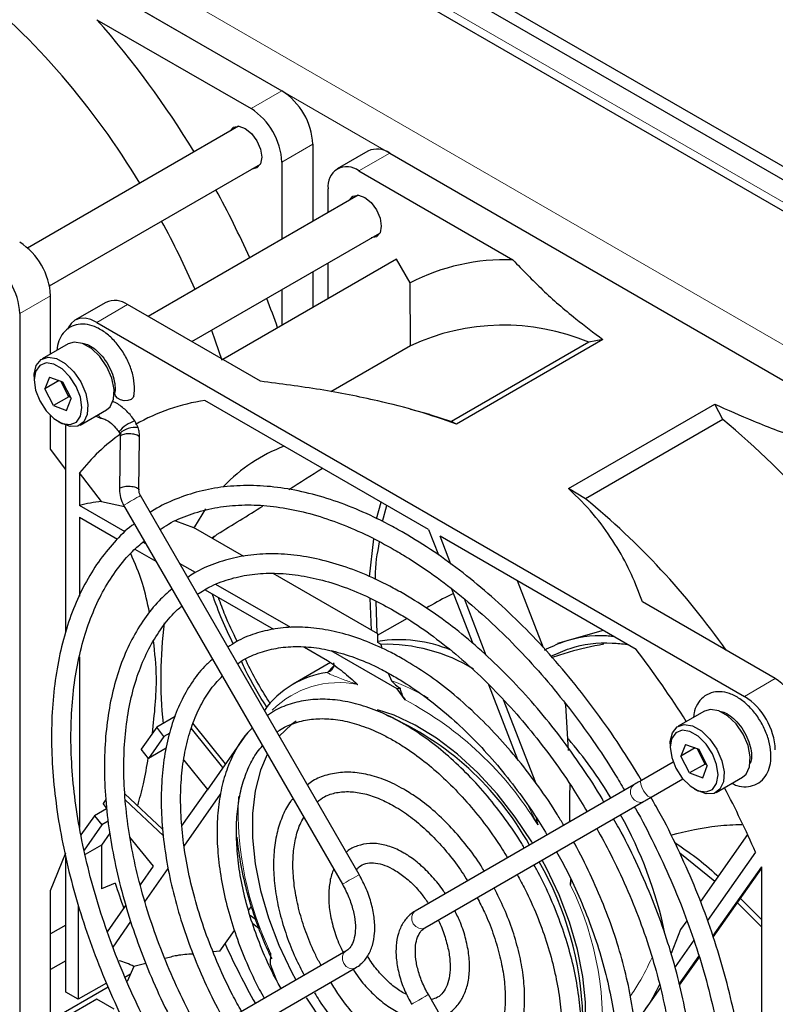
# Paper-space layout 'Blatt2' of a CAD drawing. Header units: millimetres. Extents: x 5 to 418, y 2 to 292.
# Tile 48 of 71: x 104 to 122, y 202 to 224. Entities that reach past the tile are written whole.
import ezdxf

# ---------------------------------------------------------------- set-up
doc = ezdxf.new("R2010")
doc.units = ezdxf.units.MM

psp = doc.layouts.new('Blatt2')

# ---------------------------------------------------------------- linework, layer by layer
at = {"color": 7, "linetype": 'Continuous', "lineweight": 25}
for p, q in [((97.043, 235.273), (153.965, 202.413)), ((97.043, 234.967), (153.965, 202.107)), ((131.762, 214.21), (97.503, 233.987)), ((95.541, 231.242), (110.39, 222.67)), ((106.151, 224.3), (109.683, 222.261)), ((109.399, 221.858), (104.562, 219.066)), ((111.097, 221.445), (111.097, 219.675)), ((112.365, 221.29), (111.658, 220.882)), ((112.865, 221.241), (127.714, 212.669)), ((105.062, 218.2), (109.899, 220.992)), ((110.39, 221.037), (110.39, 219.267)), ((112.158, 220.833), (115.689, 218.794)), ((112.139, 220.276), (107.327, 217.498)), ((111.45, 219.879), (111.45, 220.424)), ((108.327, 216.921), (112.639, 219.41)), ((113.02, 218.812), (109.036, 216.512)), ((111.45, 217.906), (111.45, 218.724)), ((113.333, 218.268), (113.02, 218.812)), ((111.097, 218.52), (111.097, 217.702)), ((113.34, 216.828), (113.333, 218.268)), ((110.39, 218.112), (110.39, 217.293)), ((105.086, 216.638), (105.086, 217.975)), ((106.354, 217.821), (105.647, 217.412)), ((109.898, 216.014), (106.854, 217.771)), ((104.379, 217.567), (104.379, 200.42)), ((106.147, 217.363), (120.996, 208.791)), ((105.493, 216.873), (104.892, 216.526)), ((117.429, 216.907), (114.282, 215.09)), ((117.752, 216.97), (114.395, 215.032)), ((117.752, 216.97), (117.429, 216.907)), ((113.34, 216.828), (111.512, 215.773)), ((104.71, 216.125), (104.71, 216.043)), ((105.061, 216.111), (104.957, 215.839)), ((105.284, 216.028), (104.957, 215.839)), ((105.061, 216.111), (105.363, 215.999)), ((105.507, 215.659), (105.326, 216.013)), ((105.363, 215.999), (105.56, 215.615)), ((105.154, 215.455), (104.957, 215.839)), ((105.507, 215.659), (105.154, 215.455)), ((105.455, 215.343), (105.56, 215.615)), ((105.507, 215.659), (105.525, 215.683)), ((105.544, 215.645), (105.507, 215.659)), ((113.752, 212.615), (108.627, 215.574)), ((105.154, 215.455), (105.455, 215.343)), ((105.766, 215.01), (106.368, 215.357)), ((113.786, 215.248), (113.349, 215.37)), ((116.959, 213.552), (120.315, 215.49)), ((120.498, 215.135), (120.315, 215.49)), ((105.086, 214.46), (105.086, 215.225)), ((105.258, 215.094), (105.329, 215.054)), ((106.28, 215.159), (106.276, 215.16)), ((107.096, 214.951), (107.021, 215.104)), ((113.786, 215.248), (114.282, 215.09)), ((114.395, 215.032), (114.282, 215.09)), ((120.498, 215.135), (117.352, 213.318)), ((105.44, 210.282), (105.44, 215.001)), ((106.655, 214.853), (106.672, 214.817)), ((106.682, 214.738), (106.669, 213.538)), ((107.114, 213.525), (107.126, 214.725)), ((105.44, 213.993), (105.086, 214.46)), ((105.749, 213.913), (105.749, 213.165)), ((106.256, 213.258), (105.749, 213.913)), ((117.352, 213.318), (116.959, 213.552)), ((106.256, 213.258), (106.78, 213.14)), ((112.162, 204.706), (107.147, 213.393)), ((106.798, 212.559), (105.749, 213.165)), ((106.762, 213.171), (111.777, 204.484)), ((112.562, 212.863), (112.664, 213.243)), ((112.697, 212.799), (112.799, 213.166)), ((105.749, 212.899), (106.624, 212.394)), ((105.749, 212.899), (105.749, 211.091)), ((107.952, 212.812), (108.363, 212.665)), ((109.517, 211.999), (108.363, 212.665)), ((113.752, 212.615), (113.978, 212.033)), ((108.846, 212.463), (108.793, 212.417)), ((108.908, 212.508), (108.8, 212.413)), ((112.402, 211.533), (112.496, 212.404)), ((118.517, 209.865), (114.017, 212.462)), ((114.265, 211.824), (114.017, 212.462)), ((107.022, 212.165), (107.503, 211.887)), ((107.273, 212.285), (107.204, 212.325)), ((108.411, 211.628), (108.043, 211.84)), ((112.594, 210.222), (110.189, 211.611)), ((108.632, 211.235), (110.2, 210.33)), ((110.596, 210.367), (108.879, 211.358)), ((114.28, 211.255), (114.766, 210.001)), ((116.388, 209.905), (115.794, 211.437)), ((112.448, 210.307), (112.417, 211.04)), ((115.077, 209.732), (114.575, 211.025)), ((112.574, 210.234), (112.553, 210.974)), ((121.703, 209.199), (118.659, 210.956)), ((113.263, 210.574), (112.576, 210.184)), ((112.593, 210.025), (112.594, 210.222)), ((117.755, 210.305), (116.709, 210.003)), ((110.912, 209.919), (111.438, 209.615)), ((112.663, 209.984), (112.593, 210.025)), ((112.663, 209.984), (112.679, 209.893)), ((105.749, 209.699), (105.749, 205.788)), ((113.031, 208.961), (111.517, 209.835)), ((111.505, 209.566), (110.651, 209.073)), ((111.538, 209.404), (111.53, 209.395)), ((112.826, 209.325), (112.906, 209.148)), ((115.131, 209.063), (115.796, 207.348)), ((113.219, 208.711), (113.031, 208.961)), ((116.212, 206.807), (115.473, 208.71)), ((116.898, 208.591), (116.879, 208.639)), ((116.959, 207.548), (116.898, 208.591)), ((107.941, 208.327), (107.52, 208.084)), ((120.077, 208.453), (119.476, 208.107)), ((107.52, 208.084), (107.166, 207.581)), ((107.688, 207.874), (107.52, 208.084)), ((109.099, 207.247), (108.352, 208.175)), ((107.688, 207.874), (107.335, 207.371)), ((107.822, 207.952), (107.688, 207.874)), ((109.038, 207.161), (108.317, 208.059)), ((109.58, 207.931), (108.676, 206.645)), ((119.294, 207.706), (119.294, 207.624)), ((119.645, 207.692), (119.541, 207.42)), ((119.868, 207.609), (119.541, 207.42)), ((119.645, 207.692), (119.947, 207.58)), ((107.335, 207.371), (107.166, 207.581)), ((107.734, 207.602), (107.335, 207.371)), ((119.738, 207.036), (119.541, 207.42)), ((120.092, 207.24), (119.91, 207.594)), ((119.947, 207.58), (120.144, 207.196)), ((108.143, 207.332), (108.685, 206.658)), ((119.36, 207.286), (118.632, 206.865)), ((120.092, 207.24), (119.738, 207.036)), ((120.039, 206.924), (120.144, 207.196)), ((120.092, 207.24), (120.109, 207.264)), ((120.128, 207.226), (120.092, 207.24)), ((119.738, 207.036), (120.039, 206.924)), ((120.351, 206.591), (120.952, 206.938)), ((118.462, 206.767), (113.446, 203.871)), ((118.462, 206.767), (118.456, 206.764)), ((118.854, 206.48), (119.582, 206.901)), ((106.793, 206.561), (107.655, 205.748)), ((108.099, 205.824), (108.676, 206.645)), ((108.147, 205.361), (108.982, 206.55)), ((119.842, 206.675), (119.913, 206.634)), ((106.357, 206.43), (106.291, 206.335)), ((106.369, 206.238), (106.291, 206.335)), ((106.799, 206.42), (107.674, 205.595)), ((113.668, 203.486), (118.684, 206.382)), ((106.093, 206.054), (105.785, 205.616)), ((106.372, 206.215), (106.093, 206.054)), ((106.093, 206.054), (106.265, 205.85)), ((106.265, 205.85), (105.858, 205.27)), ((106.409, 205.933), (106.265, 205.85)), ((106.445, 205.658), (106.253, 205.384)), ((121.067, 205.627), (119.985, 204.088)), ((106.253, 205.384), (105.879, 205.168)), ((106.253, 205.384), (106.253, 204.382)), ((107.447, 204.897), (106.908, 205.568)), ((105.086, 204.343), (105.44, 205.206)), ((119.514, 205.202), (120.317, 204.56)), ((121.25, 205.218), (120.149, 203.652)), ((105.44, 202.012), (105.44, 205.102)), ((107.147, 204.47), (107.447, 204.897)), ((107.25, 204.086), (107.786, 204.848)), ((120.272, 203.296), (121.391, 204.888)), ((120.28, 203.27), (121.394, 204.855)), ((121.394, 194.474), (121.394, 204.881)), ((106.571, 204.513), (106.253, 204.382)), ((117.011, 204.464), (117.017, 204.597)), ((105.086, 200.828), (105.086, 204.343)), ((105.723, 204.007), (105.723, 201.849)), ((120.836, 204.062), (121.394, 203.503)), ((120.903, 204.157), (121.394, 203.673)), ((106.391, 203.393), (106.813, 203.995)), ((109.629, 203.887), (109.692, 203.977)), ((109.789, 203.674), (109.662, 203.772)), ((113.446, 203.871), (113.441, 203.868)), ((105.44, 203.551), (105.086, 203.346)), ((105.44, 203.551), (105.086, 203.346)), ((106.52, 203.046), (106.93, 203.63)), ((109.868, 203.467), (109.717, 203.584)), ((119.678, 203.651), (119.533, 203.445)), ((108.97, 202.949), (109.305, 203.426)), ((119.533, 203.445), (119.313, 202.897)), ((119.833, 203.202), (119.404, 202.591)), ((111.859, 202.954), (106.843, 200.058)), ((108.97, 202.949), (108.818, 202.933)), ((110.133, 202.909), (110.121, 202.657)), ((105.44, 202.732), (105.086, 202.528)), ((107.275, 202.672), (106.996, 202.602)), ((110.121, 202.657), (110.253, 202.316)), ((119.501, 202.198), (119.954, 202.843)), ((119.508, 202.171), (119.962, 202.817)), ((106.793, 202.358), (106.919, 202.431)), ((106.996, 202.602), (106.84, 202.254)), ((107.065, 199.673), (112.081, 202.569)), ((106.366, 202.22), (105.723, 201.849)), ((105.086, 201.373), (106.405, 202.134)), ((105.723, 201.849), (105.44, 202.012)), ((119.07, 202.116), (118.477, 201.273)), ((106.147, 201.849), (105.44, 201.44)), ((106.544, 201.619), (106.147, 201.849)), ((118.765, 193.269), (113.75, 201.956))]:
    psp.add_line(p, q, dxfattribs=at)
at = {"color": 7, "linetype": 'Continuous', "lineweight": 18}
for p, q in [((152.905, 202.208), (98.104, 233.844)), ((128.951, 212.771), (95.01, 232.365)), ((128.598, 212.158), (94.657, 231.752)), ((109.683, 222.261), (110.39, 222.67)), ((111.097, 221.445), (110.39, 221.037)), ((112.865, 221.241), (112.158, 220.833)), ((105.086, 217.975), (104.379, 217.567)), ((106.854, 217.771), (106.147, 217.363)), ((111.44, 209.338), (111.573, 209.484)), ((120.996, 208.791), (121.703, 209.199))]:
    psp.add_line(p, q, dxfattribs=at)
at = {"color": 7, "linetype": 'Continuous', "lineweight": 25, "flags": 128}
for points in [[(109.201, 221.744), (109.281, 221.834), (109.405, 221.858), (109.55, 221.807), (109.696, 221.69), (109.819, 221.523), (109.901, 221.334), (109.93, 221.149)], [(109.93, 221.149), (109.901, 220.998), (109.819, 220.903), (109.701, 220.878)], [(111.942, 220.163), (112.021, 220.252), (112.145, 220.276), (112.29, 220.225), (112.436, 220.108), (112.559, 219.942), (112.641, 219.752), (112.67, 219.567)], [(112.67, 219.567), (112.641, 219.416), (112.559, 219.321), (112.441, 219.297)], [(106.147, 217.363), (106.009, 217.427), (105.877, 217.457), (105.754, 217.452), (105.647, 217.412), (105.559, 217.339), (105.494, 217.236), (105.482, 217.209)], [(108.776, 217.181), (108.864, 216.939), (109.014, 216.499)], [(105.822, 216.881), (105.63, 216.913), (105.493, 216.873)], [(106.368, 215.357), (106.452, 215.429), (106.531, 215.6), (106.546, 215.826), (106.494, 216.083), (106.381, 216.344), (106.219, 216.58), (106.026, 216.766), (105.822, 216.881)], [(104.71, 216.125), (104.712, 216.176), (104.76, 216.377), (104.869, 216.512), (105.029, 216.566), (105.221, 216.534)], [(105.163, 216.405), (104.984, 216.433), (104.838, 216.376), (104.743, 216.24), (104.71, 216.043), (104.744, 215.807), (104.839, 215.562), (104.985, 215.337), (105.164, 215.158), (105.354, 215.049), (105.533, 215.021), (105.679, 215.078), (105.773, 215.214), (105.806, 215.411), (105.773, 215.647), (105.678, 215.892), (105.532, 216.118), (105.353, 216.296), (105.163, 216.405)], [(105.221, 216.534), (105.425, 216.419), (105.618, 216.233), (105.78, 215.997), (105.893, 215.736), (105.945, 215.479), (105.93, 215.253), (105.85, 215.082), (105.714, 214.986), (105.536, 214.975), (105.335, 215.05), (105.329, 215.054)], [(106.934, 215.597), (106.862, 215.571), (106.778, 215.568), (106.693, 215.587), (106.622, 215.627), (106.575, 215.68), (106.559, 215.739), (106.56, 215.752)], [(106.998, 215.681), (106.982, 215.641), (106.934, 215.597)], [(108.639, 213.092), (108.385, 212.68), (108.373, 212.659)], [(116.138, 205.426), (116.12, 205.456), (115.74, 206.025), (115.325, 206.555), (114.881, 207.039), (114.415, 207.467), (113.936, 207.833), (113.45, 208.131), (112.967, 208.357), (112.586, 208.482)], [(120.406, 208.462), (120.214, 208.494), (120.077, 208.453)], [(120.952, 206.938), (121.036, 207.01), (121.115, 207.18), (121.13, 207.406), (121.078, 207.664), (120.965, 207.925), (120.803, 208.161), (120.61, 208.346), (120.406, 208.462)], [(110.721, 208.226), (110.615, 208.149), (110.332, 207.876)], [(119.294, 207.706), (119.296, 207.757), (119.344, 207.958), (119.454, 208.092), (119.613, 208.147), (119.805, 208.115)], [(119.805, 208.115), (120.009, 207.999), (120.202, 207.814), (120.364, 207.578), (120.477, 207.317), (120.529, 207.059), (120.514, 206.833), (120.435, 206.663), (120.298, 206.567), (120.12, 206.556), (119.919, 206.631), (119.913, 206.634)], [(119.747, 207.986), (119.568, 208.014), (119.422, 207.957), (119.327, 207.821), (119.294, 207.624), (119.328, 207.388), (119.423, 207.143), (119.569, 206.917), (119.748, 206.739), (119.938, 206.63), (120.117, 206.602), (120.263, 206.659), (120.358, 206.795), (120.39, 206.992), (120.357, 207.228), (120.262, 207.473), (120.116, 207.698), (119.937, 207.877), (119.747, 207.986)], [(110.057, 207.463), (109.904, 207.102), (109.781, 206.63), (109.718, 206.11), (109.718, 205.549), (109.781, 204.957), (109.904, 204.343), (110.086, 203.718), (110.324, 203.092), (110.615, 202.475), (110.712, 202.292)], [(117.179, 200.26), (117.292, 200.702), (117.354, 201.222), (117.354, 201.783), (117.292, 202.375), (117.169, 202.989), (116.987, 203.614), (116.748, 204.241), (116.458, 204.858), (116.361, 205.041)], [(110.949, 201.883), (110.953, 201.877), (111.332, 201.308), (111.748, 200.777), (112.192, 200.294), (112.658, 199.865), (113.137, 199.499), (113.623, 199.201), (114.106, 198.976), (114.58, 198.827), (115.035, 198.758), (115.085, 198.755)]]:
    psp.add_lwpolyline(points, dxfattribs=at)
at = {"color": 7, "linetype": 'Continuous', "lineweight": 18, "flags": 128}
for points in [[(107.065, 213.346), (106.997, 213.307), (106.922, 213.263), (106.851, 213.223), (106.797, 213.191), (106.766, 213.174), (106.762, 213.171)], [(107.147, 213.393), (107.144, 213.392), (107.117, 213.376), (107.065, 213.346)], [(111.53, 209.395), (111.504, 209.371), (111.44, 209.338)], [(118.456, 206.764), (118.407, 206.712), (118.382, 206.64), (118.387, 206.557), (118.42, 206.477), (118.476, 206.412), (118.547, 206.372), (118.622, 206.363), (118.684, 206.382)], [(118.632, 206.865), (118.63, 206.864), (118.616, 206.833), (118.622, 206.778), (118.646, 206.707), (118.685, 206.63), (118.732, 206.561), (118.782, 206.508), (118.825, 206.48), (118.854, 206.48)], [(112.162, 204.706), (112.159, 204.704), (112.133, 204.689), (112.081, 204.659)], [(112.081, 204.659), (112.012, 204.619), (111.937, 204.576), (111.867, 204.536), (111.813, 204.504), (111.782, 204.486), (111.777, 204.484)], [(113.441, 203.868), (113.391, 203.816), (113.367, 203.743), (113.371, 203.661), (113.404, 203.581), (113.46, 203.516), (113.531, 203.476), (113.606, 203.466), (113.668, 203.486)], [(112.081, 202.569), (112.012, 202.549), (111.937, 202.561), (111.867, 202.604), (111.813, 202.671), (111.782, 202.751), (111.78, 202.834), (111.807, 202.905), (111.859, 202.954), (111.86, 202.955)], [(113.365, 201.734), (113.371, 201.738), (113.404, 201.757), (113.46, 201.789), (113.531, 201.83), (113.606, 201.874), (113.674, 201.912), (113.724, 201.941), (113.748, 201.955), (113.75, 201.956)]]:
    psp.add_lwpolyline(points, dxfattribs=at)
at = {"color": 7, "linetype": 'Continuous', "lineweight": 25}
for centre, radius, start, end in [((91.906, 211.402), 17.764, 30.9975, 50.6326), ((90.217, 210.259), 21.238, 31.2245, 41.3848), ((109.562, 221.375), 1.537, 2.6053, 57.3949), ((108.855, 220.967), 1.537, 2.6053, 57.3949), ((112.572, 220.832), 0.503, 54.3805, 114.308), ((111.882, 220.494), 0.437, 50.796, 189.2142), ((89.741, 209.921), 21.819, 24.1321, 28.7108), ((90.425, 210.311), 19.596, 23.476, 28.5769), ((103.551, 217.905), 1.537, 2.6053, 57.3949), ((102.844, 217.497), 1.537, 2.6053, 57.3949), ((115.504, 214.082), 4.716, 87.7547, 117.4091), ((106.561, 217.362), 0.503, 54.3805, 114.308), ((91.081, 210.489), 20.364, 19.356, 21.3796), ((115.473, 212.244), 5.056, 67.2415, 114.9535), ((109.291, 211.068), 4.554, 98.3887, 119.6734), ((107.234, 214.402), 0.733, 106.8182, 142.0925), ((109.23, 201.401), 17.764, 30.9975, 50.6326), ((107.032, 214.412), 0.543, 83.2058, 131.5628), ((109.351, 211.055), 4.597, 125.1698, 141.573), ((111.759, 211.032), 3.732, 110.6141, 136.4118), ((40.223, 324.691), 131.54, 302.3204, 302.71706), ((106.713, 209.379), 3.907, 96.7163, 104.2809), ((106.349, 199.858), 17.385, 35.0834, 50.7369), ((48.445, 311.597), 116.079, 301.39113, 301.99643), ((117.813, 209.191), 10.199, 172.7746, 185.7547), ((113.068, 206.958), 3.131, 67.2459, 98.8391), ((112.765, 206.117), 3.868, 58.4847, 91.5106), ((100.899, 196.399), 22.174, 32.1989, 37.3927), ((111.711, 207.235), 2.12, 97.363, 144.3415), ((120.875, 207.904), 1.537, 2.6053, 57.3949), ((114.056, 204.904), 4.184, 103.1999, 104.1751), ((120.168, 207.496), 1.537, 2.6053, 57.3949), ((110.019, 202.005), 6.929, 29.194, 66.3933), ((109.176, 201.172), 10.233, 31.1321, 40.4883), ((100.812, 196.302), 22.298, 23.569, 27.7924), ((109.679, 201.358), 9.703, 11.9094, 29.1053), ((109.659, 201.213), 7.636, 1.8385, 29.7338), ((119.321, 204.022), 2.244, 22.5006, 22.6923), ((123.686, 209.862), 17.931, 197.355, 199.3305), ((126.213, 210.992), 18.849, 204.6935, 209.3421)]:
    psp.add_arc(centre, radius, start, end, dxfattribs=at)
at = {"color": 7, "linetype": 'Continuous', "lineweight": 18}
for centre, radius, start, end in [((106.317, 215.301), 0.146, 200.7353, 253.9597), ((111.692, 206.956), 2.15, 78.2889, 135.0352), ((111.156, 204.363), 5.095, 59.4489, 69.9126), ((109.489, 201.707), 7.935, 31.4793, 61.9628), ((116.922, 206.171), 7.532, 177.5444, 205.6682), ((110.489, 201.284), 7.256, 353.6007, 25.9924)]:
    psp.add_arc(centre, radius, start, end, dxfattribs=at)
at = {"color": 7, "linetype": 'Continuous', "lineweight": 25}
psp.add_ellipse((104.974, 191.31), major_axis=(1.399, 11.48), ratio=0.402531, start_param=6.144995, end_param=6.221, dxfattribs=at)
for points, knots in [([(115.689, 218.794), (115.911, 218.564), (116.356, 218.103), (117.049, 217.494), (117.541, 217.128), (117.752, 216.97)], [0, 0, 0, 0, 0.362186, 0.725769, 1, 1, 1, 1]), ([(106.998, 215.681), (107.004, 215.728), (107.02, 215.858), (106.996, 216.093), (106.913, 216.375), (106.777, 216.65), (106.598, 216.899), (106.387, 217.105), (106.161, 217.249), (105.936, 217.323), (105.723, 217.327), (105.527, 217.26), (105.371, 217.125), (105.265, 216.941), (105.242, 216.795), (105.23, 216.721)], [0, 0, 0, 0, 0.046634, 0.130294, 0.21462, 0.298743, 0.382968, 0.46789, 0.554281, 0.633087, 0.706755, 0.777502, 0.852229, 0.925145, 1, 1, 1, 1]), ([(105.833, 216.875), (105.839, 216.875), (105.866, 216.878), (105.968, 216.844), (106.117, 216.748), (106.274, 216.591), (106.411, 216.393), (106.512, 216.173), (106.565, 215.964), (106.57, 215.826), (106.562, 215.768), (106.56, 215.754)], [0, 0, 0, 0, 0.030667, 0.1557278, 0.2895821, 0.4242213, 0.561169, 0.6991646, 0.8360119, 0.9619479, 1, 1, 1, 1]), ([(114.395, 215.032), (114.107, 215.132), (113.526, 215.333), (112.479, 215.598), (111.27, 215.836), (110.357, 215.954), (109.898, 216.014)], [0, 0, 0, 0, 0.208768, 0.419594, 0.708565, 1, 1, 1, 1]), ([(107.021, 215.104), (106.992, 215.145), (106.907, 215.262), (106.737, 215.422), (106.588, 215.525), (106.506, 215.551), (106.502, 215.552)], [0, 0, 0, 0, 0.202761, 0.585725, 0.978093, 1, 1, 1, 1]), ([(120.315, 215.49), (120.607, 215.36), (121.25, 215.073), (122.306, 214.675), (123.085, 214.424), (123.475, 214.299)], [0, 0, 0, 0, 0.292321, 0.645449, 1, 1, 1, 1]), ([(106.124, 215.216), (106.16, 215.199), (106.211, 215.174), (106.264, 215.162), (106.28, 215.159)], [0, 0, 0, 0, 0.69983, 1, 1, 1, 1]), ([(106.28, 215.159), (106.296, 215.155), (106.342, 215.143), (106.45, 215.081), (106.566, 214.973), (106.63, 214.886), (106.655, 214.853)], [0, 0, 0, 0, 0.166699, 0.477181, 0.799668, 1, 1, 1, 1]), ([(107.126, 214.725), (107.126, 214.763), (107.127, 214.838), (107.106, 214.913), (107.096, 214.95)], [0, 0, 0, 0, 0.502094, 1, 1, 1, 1]), ([(106.672, 214.817), (106.675, 214.805), (106.682, 214.778), (106.682, 214.752), (106.682, 214.737)], [0, 0, 0, 0, 0.4640183, 1, 1, 1, 1]), ([(107.124, 214.725), (107.125, 214.727), (107.127, 214.736), (107.112, 214.755), (107.077, 214.777), (107.023, 214.794), (106.96, 214.806), (106.891, 214.81), (106.821, 214.807), (106.761, 214.796), (106.713, 214.778), (106.685, 214.758), (106.684, 214.743), (106.684, 214.737)], [0, 0, 0, 0, 0.027821, 0.118225, 0.232596, 0.323021, 0.413447, 0.527822, 0.618235, 0.717935, 0.823025, 0.928119, 1, 1, 1, 1]), ([(106.669, 213.538), (106.672, 213.475), (106.676, 213.348), (106.733, 213.23), (106.762, 213.171)], [0, 0, 0, 0, 0.503339, 1, 1, 1, 1]), ([(106.672, 213.538), (106.672, 213.544), (106.673, 213.559), (106.7, 213.579), (106.748, 213.597), (106.809, 213.608), (106.878, 213.611), (106.948, 213.607), (107.011, 213.595), (107.064, 213.578), (107.099, 213.556), (107.115, 213.537), (107.112, 213.528), (107.112, 213.526)], [0, 0, 0, 0, 0.071885, 0.176972, 0.282062, 0.381763, 0.472177, 0.586553, 0.676977, 0.7674, 0.881771, 0.972183, 1, 1, 1, 1]), ([(107.147, 213.393), (107.136, 213.414), (107.115, 213.458), (107.114, 213.503), (107.114, 213.526)], [0, 0, 0, 0, 0.482588, 1, 1, 1, 1]), ([(113.189, 212.538), (113.071, 212.604), (112.73, 212.796), (112.165, 213.063), (111.5, 213.315), (110.845, 213.494), (110.205, 213.602), (109.584, 213.636), (108.989, 213.595), (108.423, 213.483), (107.895, 213.292), (107.544, 213.13), (107.382, 213.014), (107.371, 213.005)], [0, 0, 0, 0, 0.055192, 0.159988, 0.264825, 0.369614, 0.474273, 0.578693, 0.682756, 0.786364, 0.889492, 0.99223, 1, 1, 1, 1]), ([(118.659, 210.956), (118.579, 211.167), (118.418, 211.587), (118.087, 212.211), (117.667, 212.823), (117.269, 213.268), (117.012, 213.504), (116.959, 213.552)], [0, 0, 0, 0, 0.231599, 0.463126, 0.70072, 0.938163, 1, 1, 1, 1]), ([(107.597, 212.614), (107.662, 212.658), (107.871, 212.799), (108.267, 212.964), (108.778, 213.11), (109.324, 213.181), (109.896, 213.182), (110.492, 213.111), (111.107, 212.97), (111.736, 212.757), (112.357, 212.489), (112.77, 212.262), (112.967, 212.153)], [0, 0, 0, 0, 0.048881, 0.156893, 0.264841, 0.372363, 0.479319, 0.585745, 0.691768, 0.797529, 0.903147, 1, 1, 1, 1]), ([(107.007, 212.746), (106.989, 212.733), (106.82, 212.614), (106.541, 212.326), (106.176, 211.881), (105.865, 211.369), (105.603, 210.802), (105.395, 210.182), (105.241, 209.514), (105.143, 208.802), (105.102, 208.052), (105.118, 207.269), (105.19, 206.459), (105.318, 205.627), (105.501, 204.781), (105.737, 203.925), (106.025, 203.065), (106.362, 202.208), (106.749, 201.36), (107.065, 200.73), (107.262, 200.391), (107.302, 200.323)], [0, 0, 0, 0, 0.006701, 0.063373, 0.120166, 0.177176, 0.234434, 0.291919, 0.349579, 0.407354, 0.465191, 0.523054, 0.580912, 0.638754, 0.696574, 0.754374, 0.812154, 0.869917, 0.927669, 0.985413, 1, 1, 1, 1]), ([(107.688, 200.546), (107.637, 200.633), (107.432, 200.986), (107.115, 201.626), (106.74, 202.457), (106.414, 203.297), (106.137, 204.137), (105.912, 204.972), (105.74, 205.794), (105.621, 206.599), (105.557, 207.379), (105.549, 208.129), (105.595, 208.844), (105.695, 209.518), (105.848, 210.147), (106.052, 210.726), (106.307, 211.251), (106.611, 211.717), (106.919, 212.089), (107.143, 212.276), (107.235, 212.352)], [0, 0, 0, 0, 0.019391, 0.078194, 0.13699, 0.195773, 0.25454, 0.313284, 0.372001, 0.430689, 0.489344, 0.547968, 0.606567, 0.665156, 0.723752, 0.782391, 0.841132, 0.90005, 0.95923, 1, 1, 1, 1]), ([(118.635, 206.867), (118.472, 207.133), (118.147, 207.665), (117.611, 208.428), (117.046, 209.159), (116.452, 209.85), (115.835, 210.495), (115.197, 211.09), (114.545, 211.63), (113.874, 212.123), (113.42, 212.398), (113.189, 212.538)], [0, 0, 0, 0, 0.110026, 0.220696, 0.331384, 0.442096, 0.552843, 0.663634, 0.774475, 0.885372, 1, 1, 1, 1]), ([(112.539, 211.469), (112.538, 211.487), (112.528, 211.8), (112.582, 212.073), (112.632, 212.331)], [0, 0, 0, 0, 0.057026, 1, 1, 1, 1]), ([(112.967, 212.153), (113.08, 212.086), (113.407, 211.892), (113.95, 211.522), (114.588, 211.026), (115.216, 210.472), (115.829, 209.867), (116.421, 209.214), (116.989, 208.518), (117.526, 207.782), (117.947, 207.155), (118.173, 206.766), (118.245, 206.642)], [0, 0, 0, 0, 0.058289, 0.169354, 0.280478, 0.391645, 0.502856, 0.614111, 0.725403, 0.836724, 0.948066, 1, 1, 1, 1]), ([(107.356, 210.713), (107.308, 210.941), (107.206, 211.431), (107.023, 211.846), (106.925, 212.068)], [0, 0, 0, 0, 0.466104, 1, 1, 1, 1]), ([(113.189, 211.138), (113.08, 211.199), (112.766, 211.375), (112.245, 211.617), (111.632, 211.837), (111.03, 211.986), (110.445, 212.061), (109.882, 212.062), (109.345, 211.989), (108.843, 211.84), (108.47, 211.68), (108.28, 211.549), (108.231, 211.515)], [0, 0, 0, 0, 0.059772, 0.173252, 0.286784, 0.400233, 0.513467, 0.626315, 0.738604, 0.850234, 0.961258, 1, 1, 1, 1]), ([(108.452, 211.132), (108.559, 211.198), (108.8, 211.347), (109.222, 211.499), (109.705, 211.599), (110.219, 211.625), (110.757, 211.58), (111.316, 211.465), (111.89, 211.279), (112.442, 211.042), (112.803, 210.844), (112.967, 210.753)], [0, 0, 0, 0, 0.093049, 0.210695, 0.327996, 0.444557, 0.56032, 0.675444, 0.790153, 0.904638, 1, 1, 1, 1]), ([(107.867, 211.249), (107.767, 211.163), (107.537, 210.963), (107.231, 210.576), (106.943, 210.105), (106.708, 209.576), (106.526, 208.995), (106.399, 208.367), (106.329, 207.697), (106.315, 206.991), (106.358, 206.255), (106.458, 205.495), (106.613, 204.719), (106.822, 203.932), (107.082, 203.141), (107.393, 202.352), (107.748, 201.573), (108.02, 201.068), (108.156, 200.816)], [0, 0, 0, 0, 0.047955, 0.110359, 0.17305, 0.236087, 0.299438, 0.363024, 0.426755, 0.490557, 0.554377, 0.618181, 0.681958, 0.745705, 0.809424, 0.87312, 0.936799, 1, 1, 1, 1]), ([(109.275, 209.998), (109.187, 210.179), (109.003, 210.556), (108.867, 210.941), (108.796, 211.141)], [0, 0, 0, 0, 0.480908, 1, 1, 1, 1]), ([(109.367, 210.053), (109.27, 210.252), (109.108, 210.584), (108.987, 210.922), (108.938, 211.058)], [0, 0, 0, 0, 0.597863, 1, 1, 1, 1]), ([(117.774, 206.37), (117.745, 206.422), (117.573, 206.724), (117.22, 207.252), (116.719, 207.946), (116.185, 208.6), (115.625, 209.212), (115.044, 209.776), (114.446, 210.285), (113.826, 210.75), (113.405, 211.007), (113.189, 211.138)], [0, 0, 0, 0, 0.024937, 0.145958, 0.266992, 0.388055, 0.509159, 0.63032, 0.751549, 0.872857, 1, 1, 1, 1]), ([(114.322, 211.147), (114.283, 211.129), (114.066, 211.024), (113.865, 210.909), (113.699, 210.815)], [0, 0, 0, 0, 0.178825, 1, 1, 1, 1]), ([(108.543, 201.039), (108.528, 201.065), (108.37, 201.333), (108.106, 201.864), (107.759, 202.625), (107.464, 203.395), (107.217, 204.165), (107.021, 204.927), (106.879, 205.676), (106.791, 206.404), (106.758, 207.106), (106.78, 207.774), (106.855, 208.403), (106.984, 208.987), (107.164, 209.522), (107.394, 210.004), (107.674, 210.424), (107.909, 210.71), (108.064, 210.834), (108.096, 210.859)], [0, 0, 0, 0, 0.006894, 0.072038, 0.137173, 0.20229, 0.267382, 0.332441, 0.39746, 0.462434, 0.527361, 0.592246, 0.657105, 0.721962, 0.786863, 0.85189, 0.91716, 0.982804, 1, 1, 1, 1]), ([(112.967, 210.753), (113.07, 210.692), (113.37, 210.514), (113.866, 210.17), (114.45, 209.706), (115.022, 209.186), (115.576, 208.615), (116.11, 207.998), (116.615, 207.34), (117.045, 206.722), (117.289, 206.314), (117.388, 206.147)], [0, 0, 0, 0, 0.063764, 0.185326, 0.306971, 0.428675, 0.550442, 0.672268, 0.794142, 0.91605, 1, 1, 1, 1]), ([(113.189, 209.635), (113.091, 209.689), (112.808, 209.847), (112.339, 210.058), (111.788, 210.242), (111.25, 210.353), (110.729, 210.389), (110.233, 210.352), (109.769, 210.237), (109.407, 210.093), (109.216, 209.962), (109.153, 209.918)], [0, 0, 0, 0, 0.066253, 0.192017, 0.317847, 0.443512, 0.568766, 0.69331, 0.816901, 0.939526, 1, 1, 1, 1]), ([(116.408, 209.852), (116.55, 209.921), (116.979, 210.127), (117.526, 210.211), (117.935, 210.176), (117.985, 210.172)], [0, 0, 0, 0, 0.302483, 0.913815, 1, 1, 1, 1]), ([(107.423, 207.946), (107.471, 208.381), (107.553, 209.13), (107.479, 209.789), (107.448, 210.064)], [0, 0, 0, 0, 0.581955, 1, 1, 1, 1]), ([(109.372, 209.537), (109.387, 209.549), (109.512, 209.647), (109.788, 209.768), (110.197, 209.894), (110.644, 209.943), (111.116, 209.921), (111.61, 209.829), (112.12, 209.666), (112.575, 209.467), (112.858, 209.31), (112.967, 209.25)], [0, 0, 0, 0, 0.01727, 0.148222, 0.27954, 0.409974, 0.539118, 0.66715, 0.794464, 0.921409, 1, 1, 1, 1]), ([(116.56, 209.712), (116.704, 209.777), (117.129, 209.969), (117.731, 210.043), (118.195, 209.996), (118.31, 209.984)], [0, 0, 0, 0, 0.2767917, 0.8205237, 1, 1, 1, 1]), ([(117.77, 209.988), (117.502, 209.933), (117.097, 209.85), (116.717, 209.724), (116.587, 209.681)], [0, 0, 0, 0, 0.658977, 1, 1, 1, 1]), ([(108.798, 209.644), (108.736, 209.589), (108.557, 209.432), (108.312, 209.103), (108.063, 208.667), (107.868, 208.174), (107.727, 207.631), (107.643, 207.043), (107.615, 206.417), (107.645, 205.759), (107.731, 205.078), (107.872, 204.38), (108.068, 203.672), (108.314, 202.961), (108.612, 202.256), (108.87, 201.717), (109.04, 201.421), (109.081, 201.35)], [0, 0, 0, 0, 0.0376691, 0.1084082, 0.1795898, 0.2513008, 0.3234713, 0.3959562, 0.4686111, 0.5413282, 0.6140295, 0.6866915, 0.7593077, 0.8318821, 0.9044235, 0.9769427, 1, 1, 1, 1]), ([(110.123, 208.622), (109.939, 208.922), (109.733, 209.256), (109.573, 209.607), (109.557, 209.642)], [0, 0, 0, 0, 0.89883, 1, 1, 1, 1]), ([(110.05, 208.534), (109.874, 208.817), (109.66, 209.162), (109.493, 209.528), (109.463, 209.595)], [0, 0, 0, 0, 0.81679, 1, 1, 1, 1]), ([(111.438, 209.615), (111.556, 209.532), (111.789, 209.369), (112.015, 209.162), (112.127, 209.063), (112.129, 209.062)], [0, 0, 0, 0, 0.5062619, 0.9940296, 1, 1, 1, 1]), ([(111.573, 209.561), (111.574, 209.56), (111.575, 209.558), (111.583, 209.516), (111.573, 209.448), (111.541, 209.414), (111.528, 209.4)], [0, 0, 0, 0, 0.215872, 0.459823, 0.775027, 1, 1, 1, 1]), ([(116.852, 205.838), (116.805, 205.918), (116.629, 206.221), (116.284, 206.722), (115.822, 207.331), (115.328, 207.898), (114.812, 208.419), (114.278, 208.888), (113.735, 209.301), (113.369, 209.524), (113.189, 209.635)], [0, 0, 0, 0, 0.048772, 0.184963, 0.321182, 0.457455, 0.593806, 0.730259, 0.866833, 1, 1, 1, 1]), ([(109.467, 201.573), (109.396, 201.699), (109.203, 202.044), (108.933, 202.628), (108.657, 203.314), (108.433, 204.001), (108.26, 204.681), (108.14, 205.346), (108.074, 205.989), (108.062, 206.602), (108.105, 207.18), (108.201, 207.714), (108.349, 208.201), (108.546, 208.633), (108.77, 208.989), (108.946, 209.17), (109.025, 209.251)], [0, 0, 0, 0, 0.043161, 0.118087, 0.192987, 0.267849, 0.342658, 0.417403, 0.492072, 0.566665, 0.641195, 0.7157, 0.790231, 0.864912, 0.939937, 1, 1, 1, 1]), ([(112.967, 209.25), (113.058, 209.195), (113.325, 209.036), (113.767, 208.724), (114.285, 208.299), (114.79, 207.818), (115.276, 207.289), (115.737, 206.716), (116.139, 206.157), (116.369, 205.779), (116.468, 205.616)], [0, 0, 0, 0, 0.071798, 0.208792, 0.345911, 0.483125, 0.620436, 0.757831, 0.895291, 1, 1, 1, 1]), ([(112.906, 209.148), (112.924, 209.126), (112.972, 209.069), (113.051, 209.013), (113.1, 208.978)], [0, 0, 0, 0, 0.38016, 1, 1, 1, 1]), ([(113.1, 208.978), (113.107, 208.943), (113.117, 208.891), (113.159, 208.8), (113.195, 208.747), (113.219, 208.711)], [0, 0, 0, 0, 0.391487, 0.591653, 1, 1, 1, 1]), ([(120.708, 206.797), (120.746, 206.779), (120.854, 206.726), (121.034, 206.711), (121.24, 206.751), (121.414, 206.868), (121.536, 207.042), (121.601, 207.254), (121.611, 207.501), (121.564, 207.776), (121.459, 208.058), (121.306, 208.325), (121.114, 208.559), (120.893, 208.745), (120.663, 208.864), (120.438, 208.909), (120.225, 208.883), (120.039, 208.781), (119.908, 208.615), (119.84, 208.454), (119.833, 208.345), (119.831, 208.312)], [0, 0, 0, 0, 0.029219, 0.082814, 0.133514, 0.187747, 0.239725, 0.292719, 0.349452, 0.408975, 0.468866, 0.528625, 0.58864, 0.649316, 0.711247, 0.76574, 0.816907, 0.872085, 0.924366, 0.976827, 1, 1, 1, 1]), ([(113.189, 208.157), (113.103, 208.204), (112.854, 208.343), (112.442, 208.52), (111.96, 208.663), (111.492, 208.731), (111.044, 208.725), (110.626, 208.64), (110.294, 208.515), (110.12, 208.394), (110.058, 208.35)], [0, 0, 0, 0, 0.0752595, 0.2180841, 0.3609875, 0.5035082, 0.6451192, 0.7852794, 0.9237919, 1, 1, 1, 1]), ([(120.43, 208.449), (120.449, 208.448), (120.498, 208.445), (120.631, 208.382), (120.789, 208.252), (120.938, 208.072), (121.059, 207.861), (121.138, 207.64), (121.167, 207.442), (121.154, 207.305), (121.134, 207.267), (121.127, 207.254)], [0, 0, 0, 0, 0.07388, 0.198637, 0.321254, 0.445504, 0.571453, 0.697515, 0.821425, 0.942075, 1, 1, 1, 1]), ([(109.712, 208.061), (109.678, 208.03), (109.543, 207.904), (109.357, 207.622), (109.158, 207.219), (109.014, 206.761), (108.926, 206.256), (108.895, 205.712), (108.921, 205.136), (109.004, 204.537), (109.143, 203.922), (109.334, 203.301), (109.578, 202.683), (109.798, 202.204), (109.948, 201.94), (109.987, 201.873)], [0, 0, 0, 0, 0.028164, 0.11159, 0.19581, 0.280924, 0.366734, 0.452948, 0.539322, 0.625685, 0.71198, 0.798198, 0.88435, 0.970456, 1, 1, 1, 1]), ([(110.279, 207.967), (110.299, 207.983), (110.412, 208.076), (110.657, 208.18), (111.015, 208.273), (111.408, 208.29), (111.826, 208.237), (112.261, 208.112), (112.644, 207.95), (112.881, 207.819), (112.967, 207.772)], [0, 0, 0, 0, 0.031511, 0.1817447, 0.3326685, 0.4817289, 0.6284823, 0.7736171, 0.9179325, 1, 1, 1, 1]), ([(115.948, 205.316), (115.929, 205.35), (115.797, 205.58), (115.516, 205.982), (115.109, 206.509), (114.67, 206.993), (114.211, 207.429), (113.744, 207.803), (113.4, 208.033), (113.218, 208.14), (113.189, 208.157)], [0, 0, 0, 0, 0.027676, 0.186141, 0.344657, 0.503275, 0.662046, 0.821014, 0.971812, 1, 1, 1, 1]), ([(110.372, 202.096), (110.314, 202.201), (110.15, 202.495), (109.927, 202.998), (109.705, 203.592), (109.535, 204.184), (109.417, 204.763), (109.353, 205.321), (109.342, 205.85), (109.386, 206.341), (109.481, 206.788), (109.628, 207.181), (109.783, 207.474), (109.904, 207.61), (109.946, 207.656)], [0, 0, 0, 0, 0.050061, 0.140728, 0.231343, 0.321874, 0.412292, 0.502574, 0.59271, 0.682724, 0.77269, 0.862739, 0.953175, 1, 1, 1, 1]), ([(112.967, 207.772), (113.046, 207.725), (113.275, 207.587), (113.656, 207.311), (114.1, 206.929), (114.53, 206.494), (114.937, 206.013), (115.286, 205.544), (115.481, 205.226), (115.562, 205.093)], [0, 0, 0, 0, 0.083653, 0.243484, 0.403529, 0.563744, 0.724124, 0.884634, 1, 1, 1, 1]), ([(107.085, 206.285), (107.132, 206.453), (107.236, 206.824), (107.295, 207.184), (107.327, 207.381)], [0, 0, 0, 0, 0.452681, 1, 1, 1, 1]), ([(113.189, 206.661), (113.117, 206.7), (112.909, 206.815), (112.564, 206.953), (112.163, 207.046), (111.776, 207.063), (111.419, 206.999), (111.148, 206.897), (111.016, 206.794), (110.975, 206.762)], [0, 0, 0, 0, 0.089626, 0.259633, 0.429681, 0.598513, 0.764759, 0.927706, 1, 1, 1, 1]), ([(116.992, 205.919), (116.992, 205.962), (116.991, 206.259), (116.995, 206.534), (116.999, 206.769)], [0, 0, 0, 0, 0.145974, 1, 1, 1, 1]), ([(118.632, 206.865), (118.607, 206.851), (118.54, 206.813), (118.492, 206.785), (118.462, 206.767)], [0, 0, 0, 0, 0.36483, 1, 1, 1, 1]), ([(111.197, 206.377), (111.253, 206.418), (111.384, 206.517), (111.637, 206.595), (111.946, 206.619), (112.283, 206.569), (112.626, 206.457), (112.857, 206.334), (112.967, 206.276)], [0, 0, 0, 0, 0.1328, 0.316093, 0.497526, 0.673402, 0.845676, 1, 1, 1, 1]), ([(115.03, 204.786), (115.006, 204.827), (114.888, 205.029), (114.637, 205.366), (114.285, 205.783), (113.906, 206.15), (113.538, 206.446), (113.296, 206.595), (113.189, 206.661)], [0, 0, 0, 0, 0.050511, 0.248215, 0.44608, 0.644248, 0.842849, 1, 1, 1, 1]), ([(118.54, 193.659), (118.566, 193.671), (118.76, 193.759), (119.085, 193.992), (119.508, 194.357), (119.882, 194.792), (120.209, 195.285), (120.485, 195.837), (120.708, 196.442), (120.877, 197.098), (120.991, 197.798), (121.048, 198.538), (121.048, 199.312), (120.992, 200.115), (120.879, 200.941), (120.711, 201.784), (120.49, 202.638), (120.216, 203.498), (119.893, 204.356), (119.519, 205.207), (119.172, 205.918), (118.935, 206.335), (118.852, 206.479)], [0, 0, 0, 0, 0.008049, 0.060807, 0.113541, 0.166356, 0.219352, 0.272576, 0.326022, 0.379645, 0.433391, 0.487208, 0.541056, 0.594906, 0.648743, 0.702562, 0.75636, 0.81014, 0.863903, 0.917655, 0.971398, 1, 1, 1, 1]), ([(118.684, 206.382), (118.701, 206.392), (118.746, 206.418), (118.812, 206.456), (118.854, 206.48)], [0, 0, 0, 0, 0.364827, 1, 1, 1, 1]), ([(110.644, 206.446), (110.627, 206.427), (110.532, 206.321), (110.407, 206.071), (110.277, 205.7), (110.206, 205.278), (110.192, 204.819), (110.236, 204.33), (110.336, 203.823), (110.492, 203.308), (110.679, 202.83), (110.834, 202.533), (110.903, 202.402)], [0, 0, 0, 0, 0.023419, 0.130786, 0.240009, 0.350938, 0.462883, 0.575192, 0.687431, 0.799511, 0.911446, 1, 1, 1, 1]), ([(112.967, 206.276), (113.03, 206.238), (113.215, 206.126), (113.521, 205.894), (113.876, 205.566), (114.212, 205.186), (114.472, 204.848), (114.603, 204.63), (114.644, 204.563)], [0, 0, 0, 0, 0.104741, 0.305388, 0.506504, 0.708009, 0.909844, 1, 1, 1, 1]), ([(118.471, 206.259), (118.479, 206.246), (118.644, 205.969), (118.928, 205.406), (119.317, 204.579), (119.655, 203.74), (119.946, 202.9), (120.186, 202.063), (120.373, 201.237), (120.507, 200.427), (120.586, 199.639), (120.61, 198.88), (120.579, 198.154), (120.494, 197.468), (120.356, 196.826), (120.166, 196.233), (119.925, 195.693), (119.635, 195.209), (119.299, 194.783), (118.916, 194.423), (118.587, 194.177), (118.373, 194.075), (118.316, 194.048)], [0, 0, 0, 0, 0.002759, 0.057012, 0.11126, 0.165497, 0.21972, 0.273924, 0.328104, 0.382257, 0.436381, 0.490475, 0.544544, 0.5986, 0.652655, 0.70674, 0.760902, 0.815207, 0.869731, 0.924543, 0.97966, 1, 1, 1, 1]), ([(111.289, 202.625), (111.247, 202.703), (111.12, 202.935), (110.955, 203.338), (110.797, 203.819), (110.693, 204.291), (110.641, 204.741), (110.643, 205.16), (110.698, 205.535), (110.782, 205.825), (110.863, 205.963), (110.893, 206.015)], [0, 0, 0, 0, 0.062174, 0.186469, 0.310599, 0.434469, 0.557998, 0.681146, 0.803992, 0.926792, 1, 1, 1, 1]), ([(116.222, 206.01), (116.234, 205.959), (116.245, 205.905), (116.256, 205.852), (116.257, 205.851)], [0, 0, 0, 0, 0.966505, 1, 1, 1, 1]), ([(117.684, 195.143), (117.819, 195.219), (118.103, 195.379), (118.485, 195.707), (118.835, 196.101), (119.135, 196.557), (119.386, 197.07), (119.583, 197.636), (119.726, 198.251), (119.813, 198.91), (119.843, 199.607), (119.816, 200.335), (119.732, 201.088), (119.593, 201.86), (119.399, 202.645), (119.153, 203.435), (118.857, 204.226), (118.51, 205.008), (118.222, 205.597), (118.036, 205.915), (117.996, 205.985)], [0, 0, 0, 0, 0.0523, 0.109475, 0.166719, 0.224194, 0.28198, 0.340069, 0.398397, 0.456881, 0.515449, 0.574045, 0.632633, 0.691197, 0.749734, 0.808244, 0.866732, 0.925203, 0.983663, 1, 1, 1, 1]), ([(119.31, 205.614), (119.668, 205.701), (120.21, 205.833), (120.752, 205.85), (120.935, 205.856)], [0, 0, 0, 0, 0.660922, 1, 1, 1, 1]), ([(117.611, 205.763), (117.718, 205.57), (117.961, 205.13), (118.289, 204.423), (118.602, 203.656), (118.865, 202.885), (119.077, 202.119), (119.237, 201.365), (119.342, 200.63), (119.393, 199.919), (119.389, 199.24), (119.33, 198.598), (119.219, 197.998), (119.055, 197.447), (118.841, 196.948), (118.578, 196.505), (118.27, 196.12), (117.914, 195.803), (117.642, 195.606), (117.479, 195.536), (117.461, 195.529)], [0, 0, 0, 0, 0.046361, 0.105459, 0.164544, 0.223608, 0.282644, 0.341646, 0.400608, 0.459528, 0.518407, 0.577257, 0.636097, 0.69496, 0.753911, 0.813044, 0.872479, 0.932323, 0.992603, 1, 1, 1, 1]), ([(109.357, 205.566), (109.379, 205.377), (109.427, 204.984), (109.566, 204.366), (109.76, 203.73), (109.959, 203.195), (110.109, 202.88), (110.159, 202.773)], [0, 0, 0, 0, 0.210414, 0.435308, 0.660034, 0.884611, 1, 1, 1, 1]), ([(113.189, 205.201), (113.134, 205.231), (112.976, 205.317), (112.711, 205.404), (112.404, 205.435), (112.126, 205.375), (111.944, 205.295), (111.875, 205.222), (111.868, 205.215)], [0, 0, 0, 0, 0.11698, 0.338521, 0.559254, 0.773357, 0.978216, 1, 1, 1, 1]), ([(116.76, 196.743), (116.811, 196.767), (117.002, 196.854), (117.294, 197.077), (117.628, 197.407), (117.912, 197.802), (118.146, 198.254), (118.328, 198.76), (118.455, 199.315), (118.525, 199.913), (118.539, 200.548), (118.495, 201.212), (118.395, 201.898), (118.24, 202.599), (118.031, 203.309), (117.772, 204.019), (117.461, 204.721), (117.227, 205.202), (117.086, 205.439), (117.077, 205.454)], [0, 0, 0, 0, 0.023224, 0.08673, 0.15021, 0.213925, 0.278073, 0.342691, 0.407694, 0.472946, 0.538322, 0.603733, 0.669122, 0.734473, 0.799782, 0.865057, 0.930303, 0.995533, 1, 1, 1, 1]), ([(119.391, 205.45), (119.722, 205.222), (120.063, 204.988), (120.381, 204.673), (120.39, 204.664)], [0, 0, 0, 0, 0.972646, 1, 1, 1, 1]), ([(114.134, 204.268), (114.121, 204.291), (114.035, 204.433), (113.842, 204.664), (113.567, 204.94), (113.344, 205.109), (113.218, 205.184), (113.189, 205.201)], [0, 0, 0, 0, 0.056011, 0.346932, 0.638777, 0.916757, 1, 1, 1, 1]), ([(116.689, 205.23), (116.768, 205.088), (116.969, 204.726), (117.244, 204.126), (117.516, 203.44), (117.737, 202.753), (117.906, 202.074), (118.023, 201.41), (118.085, 200.769), (118.092, 200.158), (118.045, 199.583), (117.945, 199.052), (117.794, 198.569), (117.594, 198.14), (117.347, 197.767), (117.054, 197.457), (116.783, 197.242), (116.597, 197.157), (116.537, 197.129)], [0, 0, 0, 0, 0.042799, 0.108888, 0.174954, 0.240985, 0.306969, 0.372895, 0.438755, 0.504547, 0.570286, 0.636004, 0.701751, 0.767642, 0.833849, 0.900591, 0.968029, 1, 1, 1, 1]), ([(112.098, 204.817), (112.118, 204.841), (112.178, 204.912), (112.303, 204.964), (112.482, 204.985), (112.691, 204.947), (112.858, 204.878), (112.951, 204.825), (112.967, 204.816)], [0, 0, 0, 0, 0.115078, 0.34751, 0.558268, 0.760041, 0.960159, 1, 1, 1, 1]), ([(115.854, 198.311), (115.894, 198.327), (116.059, 198.397), (116.31, 198.59), (116.6, 198.886), (116.838, 199.246), (117.027, 199.661), (117.161, 200.127), (117.239, 200.639), (117.26, 201.19), (117.224, 201.77), (117.131, 202.373), (116.983, 202.989), (116.783, 203.61), (116.529, 204.227), (116.323, 204.67), (116.19, 204.898), (116.17, 204.931)], [0, 0, 0, 0, 0.022756, 0.095127, 0.167408, 0.240064, 0.313451, 0.387597, 0.462307, 0.537325, 0.612454, 0.687556, 0.762595, 0.837569, 0.912488, 0.98737, 1, 1, 1, 1]), ([(111.581, 204.824), (111.577, 204.818), (111.527, 204.728), (111.482, 204.512), (111.453, 204.182), (111.488, 203.815), (111.582, 203.434), (111.689, 203.13), (111.777, 202.964), (111.801, 202.921)], [0, 0, 0, 0, 0.01416, 0.191407, 0.374627, 0.560975, 0.747643, 0.933826, 1, 1, 1, 1]), ([(112.081, 202.569), (112.123, 202.597), (112.233, 202.67), (112.37, 202.84), (112.476, 203.081), (112.526, 203.365), (112.52, 203.686), (112.454, 204.03), (112.336, 204.378), (112.22, 204.598), (112.162, 204.706)], [0, 0, 0, 0, 0.077401, 0.201061, 0.326382, 0.4572, 0.592827, 0.730209, 0.867315, 1, 1, 1, 1]), ([(112.967, 204.816), (113.01, 204.79), (113.136, 204.712), (113.347, 204.537), (113.571, 204.302), (113.695, 204.123), (113.748, 204.045)], [0, 0, 0, 0, 0.157084, 0.459954, 0.764647, 1, 1, 1, 1]), ([(115.784, 204.707), (115.846, 204.594), (116.014, 204.29), (116.24, 203.777), (116.459, 203.184), (116.627, 202.592), (116.743, 202.014), (116.805, 201.457), (116.812, 200.93), (116.766, 200.441), (116.669, 199.996), (116.521, 199.603), (116.327, 199.265), (116.088, 198.988), (115.856, 198.796), (115.689, 198.723), (115.631, 198.698)], [0, 0, 0, 0, 0.045515, 0.121607, 0.197654, 0.273629, 0.349509, 0.425274, 0.500917, 0.576458, 0.651963, 0.727546, 0.803469, 0.880142, 0.958002, 1, 1, 1, 1]), ([(111.777, 204.484), (111.805, 204.434), (111.885, 204.288), (111.987, 204.036), (112.062, 203.742), (112.084, 203.473), (112.058, 203.247), (111.992, 203.08), (111.921, 202.995), (111.873, 202.963), (111.859, 202.954)], [0, 0, 0, 0, 0.075721, 0.222128, 0.367934, 0.512234, 0.654746, 0.796596, 0.940959, 1, 1, 1, 1]), ([(117.011, 204.464), (117.012, 204.488), (117.015, 204.525), (117.023, 204.565), (117.026, 204.579)], [0, 0, 0, 0, 0.656744, 1, 1, 1, 1]), ([(114.938, 199.898), (114.962, 199.906), (115.094, 199.953), (115.298, 200.109), (115.538, 200.36), (115.726, 200.675), (115.862, 201.041), (115.942, 201.455), (115.965, 201.91), (115.931, 202.395), (115.839, 202.9), (115.692, 203.413), (115.5, 203.92), (115.336, 204.244), (115.255, 204.402)], [0, 0, 0, 0, 0.018875, 0.105724, 0.192195, 0.279301, 0.367864, 0.457876, 0.548811, 0.640112, 0.731392, 0.822548, 0.913581, 1, 1, 1, 1]), ([(114.867, 204.178), (114.926, 204.067), (115.066, 203.801), (115.238, 203.364), (115.385, 202.883), (115.478, 202.415), (115.519, 201.97), (115.505, 201.56), (115.441, 201.192), (115.328, 200.877), (115.173, 200.615), (114.973, 200.42), (114.82, 200.309), (114.722, 200.282), (114.717, 200.281)], [0, 0, 0, 0, 0.066008, 0.15878, 0.251415, 0.343841, 0.436002, 0.527882, 0.619568, 0.711275, 0.803558, 0.897516, 0.994422, 1, 1, 1, 1]), ([(113.446, 203.871), (113.404, 203.843), (113.294, 203.77), (113.157, 203.6), (113.051, 203.359), (113.001, 203.075), (113.008, 202.754), (113.074, 202.41), (113.191, 202.062), (113.307, 201.842), (113.365, 201.734)], [0, 0, 0, 0, 0.0774, 0.20106, 0.326381, 0.457201, 0.592828, 0.73021, 0.867316, 1, 1, 1, 1]), ([(114.041, 201.453), (114.09, 201.47), (114.222, 201.516), (114.396, 201.671), (114.552, 201.895), (114.653, 202.172), (114.699, 202.491), (114.688, 202.847), (114.616, 203.224), (114.506, 203.576), (114.4, 203.792), (114.356, 203.883)], [0, 0, 0, 0, 0.067332, 0.182316, 0.29656, 0.413555, 0.53482, 0.658991, 0.783978, 0.908703, 1, 1, 1, 1]), ([(113.973, 203.662), (113.975, 203.659), (114.038, 203.547), (114.123, 203.313), (114.217, 202.98), (114.254, 202.665), (114.242, 202.388), (114.183, 202.162), (114.086, 201.995), (113.97, 201.885), (113.866, 201.857), (113.815, 201.842)], [0, 0, 0, 0, 0.004054, 0.13043, 0.256283, 0.381253, 0.505124, 0.628229, 0.751819, 0.879908, 1, 1, 1, 1]), ([(113.75, 201.956), (113.722, 202.006), (113.642, 202.152), (113.54, 202.404), (113.465, 202.698), (113.443, 202.967), (113.469, 203.193), (113.535, 203.361), (113.606, 203.445), (113.654, 203.477), (113.668, 203.486)], [0, 0, 0, 0, 0.075721, 0.222129, 0.367935, 0.512235, 0.654747, 0.796595, 0.940959, 1, 1, 1, 1]), ([(108.354, 202.887), (108.229, 202.879), (108.01, 202.866), (107.799, 202.806), (107.709, 202.781)], [0, 0, 0, 0, 0.57173, 1, 1, 1, 1]), ([(113.253, 201.959), (113.211, 201.979), (113.087, 202.039), (112.872, 202.207), (112.63, 202.452), (112.454, 202.669), (112.373, 202.808), (112.355, 202.839)], [0, 0, 0, 0, 0.135898, 0.397165, 0.659261, 0.92268, 1, 1, 1, 1]), ([(112.023, 202.536), (112.066, 202.47), (112.185, 202.287), (112.417, 202.027), (112.706, 201.765), (113.013, 201.566), (113.301, 201.435), (113.481, 201.41), (113.558, 201.399)], [0, 0, 0, 0, 0.106026, 0.292578, 0.479899, 0.668428, 0.858337, 1, 1, 1, 1]), ([(114.249, 200.203), (114.21, 200.201), (114.07, 200.195), (113.797, 200.256), (113.442, 200.385), (113.077, 200.585), (112.711, 200.845), (112.353, 201.163), (112.012, 201.533), (111.727, 201.894), (111.572, 202.142), (111.511, 202.24)], [0, 0, 0, 0, 0.048255, 0.1749168, 0.2993616, 0.4230275, 0.5465773, 0.6702642, 0.7941888, 0.9183285, 1, 1, 1, 1]), ([(111.141, 201.994), (111.176, 201.936), (111.307, 201.717), (111.572, 201.369), (111.929, 200.959), (112.311, 200.599), (112.71, 200.293), (113.117, 200.049), (113.527, 199.871), (113.93, 199.769), (114.257, 199.735), (114.437, 199.765), (114.496, 199.775)], [0, 0, 0, 0, 0.040721, 0.15326, 0.265905, 0.378734, 0.49182, 0.60521, 0.71888, 0.832538, 0.945517, 1, 1, 1, 1]), ([(119.05, 202.188), (119.01, 202.108), (118.885, 201.853), (118.723, 201.622), (118.612, 201.464)], [0, 0, 0, 0, 0.3150962, 1, 1, 1, 1])]:
    psp.add_open_spline(points, degree=3, knots=knots, dxfattribs=at)
at = {"color": 7, "linetype": 'Continuous', "lineweight": 18}
for points, knots in [([(112.129, 209.062), (112.042, 209.092), (111.842, 209.163), (111.62, 209.245), (111.475, 209.306), (111.449, 209.329), (111.44, 209.338)], [0, 0, 0, 0, 0.3022014, 0.6991266, 0.8926778, 1, 1, 1, 1]), ([(116.257, 205.851), (116.217, 205.927), (116.144, 206.065), (116.077, 206.206), (116.047, 206.269)], [0, 0, 0, 0, 0.551992, 1, 1, 1, 1]), ([(118.38, 201.925), (118.448, 202.023), (118.64, 202.301), (118.784, 202.609), (118.878, 202.809)], [0, 0, 0, 0, 0.352099, 1, 1, 1, 1])]:
    psp.add_open_spline(points, degree=3, knots=knots, dxfattribs=at)

doc.saveas('drawing.dxf')
